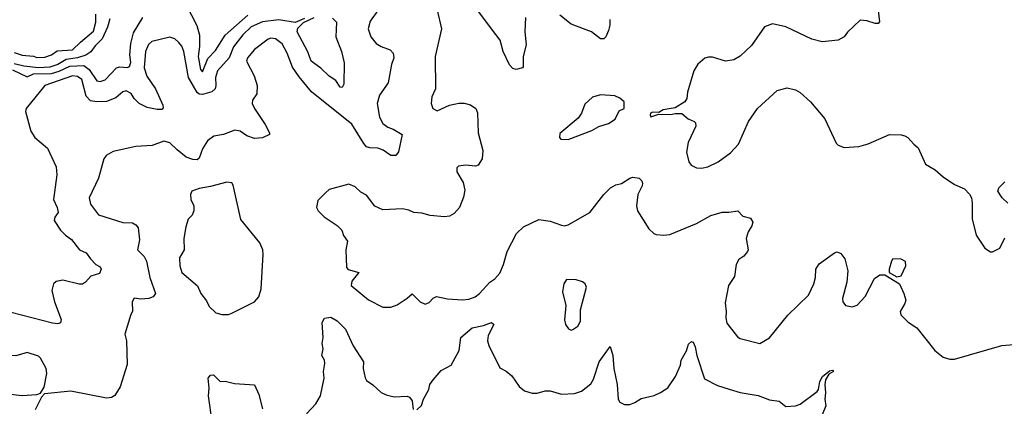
# Model space of a CAD drawing. Extents: x 2056909 to 2160450, y 827444 to 1016825.
# Tile 249 of 256: x 2089150 to 2095211, y 927222 to 929601. Entities that reach past the tile are written whole.
import ezdxf

# ---------------------------------------------------------------- set-up
doc = ezdxf.new("R2010")
doc.units = 0

msp = doc.modelspace()

# ---------------------------------------------------------------- linework, layer by layer
at = {"layer": '0CON10XD'}
for points in [[(2089115, 929398.9), (2089165, 929381.9), (2089235, 929376.2), (2089255, 929368), (2089305, 929370.4), (2089346, 929385), (2089381.4, 929408.6), (2089475, 929415.6), (2089525, 929461.5), (2089605, 929530), (2089618.8, 929585), (2089619.1, 929635)], [(2091355, 929656.7), (2091307.9, 929592.1), (2091295.8, 929545), (2091298, 929532), (2091310.8, 929495), (2091344.2, 929455), (2091375, 929435.5), (2091431.2, 929415), (2091449.2, 929395), (2091452.5, 929365), (2091439.2, 929325), (2091418.3, 929211.7), (2091363.9, 929136.1), (2091351.1, 929085), (2091365, 929000), (2091385, 928961.4), (2091415, 928938.6), (2091447.9, 928927.9), (2091503.3, 928895), (2091481.9, 928788.1), (2091465, 928765.7), (2091435, 928765.5), (2091387.1, 928797.1), (2091355, 928809.2), (2091305, 928812.1), (2091285, 928818.9), (2091267.9, 928837.9), (2091195, 928958.5), (2090946.8, 929156.8), (2090869.1, 929249.1), (2090829.4, 929309.4), (2090796.9, 929395), (2090765, 929451.9), (2090725, 929482.2), (2090695, 929487.5), (2090679.1, 929480.9), (2090595, 929417.1), (2090552.5, 929365), (2090545.7, 929345), (2090592.9, 929255), (2090611.4, 929195), (2090609.2, 929145), (2090583.8, 929105), (2090580.8, 929085), (2090594.3, 929055), (2090661.2, 928955), (2090686.7, 928905), (2090686.7, 928893.3), (2090645, 928874.2), (2090595, 928868.6), (2090548, 928885), (2090506.2, 928915), (2090475, 928920.6), (2090405, 928893.8), (2090345, 928884.5), (2090305.9, 928854.1), (2090274.5, 928805), (2090255, 928748.8), (2090242.1, 928737.9), (2090215, 928740), (2090175, 928754.4), (2090119.3, 928799.3), (2090075, 928841.9), (2090037.3, 928852.7), (2089965, 928826), (2089865, 928820.8), (2089725, 928790), (2089682.5, 928765), (2089666.7, 928745), (2089634.3, 928625.7), (2089577.5, 928505), (2089585.5, 928465), (2089635, 928400), (2089785, 928352.9), (2089845, 928350), (2089865, 928338.8), (2089878.8, 928318.8), (2089887.1, 928245), (2089874.2, 928185), (2089915, 928142.5), (2089930.4, 928115), (2089950, 928015), (2089985.8, 927915), (2089971.2, 927895), (2089945, 927884.3), (2089895, 927880), (2089855, 927886.2), (2089842.5, 927865), (2089843.8, 927805), (2089834.3, 927785.7), (2089798, 927665), (2089808, 927625), (2089810.5, 927479.5), (2089768.6, 927341.4), (2089735, 927288.6), (2089715, 927275.7), (2089685, 927272.2), (2089465, 927313.8), (2089302.5, 927297.5), (2089283, 927277), (2089245, 927200)], [(2090175, 929692.5), (2090240.2, 929565), (2090255.9, 929505), (2090255.9, 929435), (2090247.5, 929375), (2090263.6, 929295), (2090275, 929280), (2090308.5, 929361.5), (2090355, 929411.8), (2090414.4, 929505), (2090555, 929627.5)], [(2091719.7, 929659.7), (2091746, 929545), (2091707.1, 929375), (2091710, 929175), (2091687.5, 929125), (2091683.3, 929085), (2091693.3, 929055), (2091719.3, 929039.3), (2091795, 929074), (2091852.7, 929087.3), (2091885, 929087.5), (2091925, 929077.5), (2091958, 929055), (2091968.3, 929028.3), (2091972.5, 928905), (2092001.2, 928795), (2091996.2, 928745), (2091972.5, 928705), (2091955, 928698.8), (2091895, 928705.6), (2091851.7, 928698.3), (2091840.5, 928689.5), (2091840.8, 928665), (2091879.2, 928599.2), (2091889.4, 928550.6), (2091882.4, 928507.6), (2091858.1, 928445), (2091825, 928407.5), (2091795, 928390.8), (2091765, 928386.9), (2091675.6, 928395.6), (2091625, 928409.2), (2091575, 928414.2), (2091545, 928428), (2091505.7, 928435.7), (2091385, 928430), (2091335, 928452.5), (2091285, 928520), (2091249.5, 928539.5), (2091215, 928572), (2091175, 928588.8), (2091055, 928555.7), (2091031.2, 928535), (2090985, 928487.5), (2090976.7, 928445), (2090986.7, 928425), (2091025, 928386.7), (2091103.3, 928335), (2091132.5, 928305), (2091143, 928273), (2091167, 928237), (2091156.7, 928185), (2091161.2, 928075), (2091172.7, 928062.7), (2091236.7, 928045), (2091195, 927992), (2091189.2, 927965), (2091297.1, 927877.1), (2091385, 927832.5), (2091435, 927832), (2091472.5, 927845), (2091535, 927886.2), (2091565, 927913.8), (2091615, 927863.8), (2091645, 927850), (2091670.5, 927859.5), (2091695, 927886.7), (2091715, 927898), (2091782.3, 927882.3), (2091875, 927876.9), (2091915, 927880.6), (2091953.3, 927895), (2091980, 927915), (2092043.8, 927985), (2092075, 928006.2), (2092105, 928041.2), (2092128.1, 928095), (2092151.4, 928175), (2092208, 928285), (2092251.2, 928325), (2092345, 928370), (2092415, 928360), (2092485, 928335.7), (2092505, 928332.5), (2092525, 928337.5), (2092659.2, 928415), (2092746, 928525), (2092786.7, 928565), (2092820, 928585), (2092855, 928593.3), (2092905, 928626.2), (2092925, 928631.2), (2092962.5, 928625), (2092978.8, 928608.8), (2092983.8, 928595), (2092981.7, 928578.3), (2092954, 928525), (2092947.5, 928455), (2092952.9, 928425), (2093023.2, 928313.2), (2093052.5, 928285), (2093068.3, 928278.3), (2093115, 928273.8), (2093152.3, 928277.7), (2093315, 928346.2), (2093405, 928396), (2093475, 928417.1), (2093515, 928416), (2093570, 928425), (2093601.7, 928391.7), (2093648.8, 928378.8), (2093662, 928355), (2093657.6, 928332.4), (2093634, 928295), (2093622, 928255), (2093633.3, 928185), (2093630, 928175), (2093606.7, 928145), (2093577.5, 928125), (2093560, 928095), (2093550.5, 928019.5), (2093513.8, 927965), (2093492.7, 927857.3), (2093499.2, 927805), (2093495.6, 927765), (2093503.4, 927733.4), (2093568.3, 927648.3), (2093585, 927638.8), (2093705, 927608.8), (2093765, 927642), (2093877.2, 927782.8), (2094005.7, 927905), (2094038.1, 927975), (2094048.6, 928015), (2094051.4, 928065), (2094072.1, 928097.9), (2094165, 928166.7), (2094181.7, 928171.7), (2094205, 928162.5), (2094228.3, 928128.3), (2094247.5, 928055), (2094240.8, 927985), (2094213.8, 927885), (2094216.7, 927865), (2094232.3, 927842.3), (2094275, 927833.3), (2094305, 927843.8), (2094355, 927896.7), (2094412.6, 928007.4), (2094445, 928030), (2094475, 928031.5), (2094566, 927976), (2094591.9, 927915), (2094603.8, 927875), (2094598.8, 927855), (2094570, 927805), (2094573.8, 927785), (2094619.7, 927739.7), (2094672, 927705), (2094784.1, 927564.1), (2094835, 927523.3), (2094875, 927511.2), (2094905, 927511.2), (2095195, 927596.5), (2095294.5, 927604.5)], [(2092263.1, 929615), (2092258.6, 929525), (2092266.7, 929445), (2092250, 929375), (2092249.2, 929310.8), (2092245, 929303.3), (2092205, 929294), (2092185, 929300), (2092165, 929322), (2092125.5, 929405), (2092106.9, 929475), (2092053.6, 929545), (2091951.7, 929681.7)], [(2094431.2, 929675), (2094443.3, 929586.7), (2094435, 929577.5), (2094415, 929576.2), (2094365, 929594), (2094322.7, 929597.3), (2094245, 929523.3), (2094224, 929495), (2094188.8, 929475), (2094090, 929465), (2094025, 929480.5), (2093865, 929556.7), (2093784.1, 929575.9), (2093734.1, 929555.9), (2093655, 929441.2), (2093585, 929376.7), (2093545.7, 929354.3), (2093495, 929346), (2093415, 929370), (2093389.3, 929370.7), (2093366.4, 929363.6), (2093324.1, 929325.9), (2093298.8, 929285), (2093260, 929155), (2093256.7, 929115), (2093243.3, 929095), (2093185, 929057.5), (2093110, 929045), (2093085, 929030), (2093045, 929032.5), (2093032.5, 929025), (2093030, 929015), (2093035, 929003.3), (2093085, 929020), (2093155, 929016.7), (2093185, 929023.8), (2093225, 929023.3), (2093265, 928990), (2093302.5, 928975), (2093310, 928965), (2093311.2, 928945), (2093265.7, 928845), (2093254.4, 928784.4), (2093268, 928725), (2093283.3, 928705), (2093315, 928689.2), (2093345.9, 928685.9), (2093385, 928694.3), (2093450, 928725), (2093525, 928781.2), (2093573.8, 928835), (2093635.8, 928974.2), (2093691.2, 929055), (2093813.3, 929165), (2093875, 929181.9), (2093925, 929168.6), (2093955, 929152), (2094018, 929095), (2094105, 928990), (2094175, 928840), (2094188.3, 928828.3), (2094225, 928813.3), (2094315, 928819.2), (2094373, 928837), (2094505, 928893.8), (2094575, 928892), (2094597.5, 928885), (2094617.5, 928875), (2094653.3, 928835), (2094681.2, 928811.2), (2094725, 928712.5), (2094785, 928677.1), (2094835, 928633.8), (2094905, 928586.7), (2094965, 928558.8), (2094997.3, 928527.3), (2095008, 928505), (2095012.3, 928472.3), (2095011.9, 928375), (2095037.5, 928275), (2095091.2, 928195), (2095125, 928171.2), (2095138, 928172), (2095183.3, 928195), (2095215, 928257.5)], [(2090902.3, 929607.7), (2090845, 929582.9), (2090745, 929599.2), (2090645, 929587.1), (2090575, 929557.2), (2090523.1, 929506.9), (2090466.8, 929433.2), (2090438.6, 929365), (2090367, 929285), (2090355.6, 929245), (2090357.9, 929195), (2090352.8, 929175), (2090332.4, 929157.6), (2090275, 929139.7), (2090255, 929141.7), (2090242.7, 929152.7), (2090188.8, 929245), (2090160, 929405), (2090147.6, 929437.6), (2090130.4, 929460.4), (2090105, 929482.1), (2090075, 929492.7), (2089963.1, 929466.9), (2089942.9, 929447.1), (2089925.2, 929404.8), (2089915.7, 929305), (2089933, 929253), (2089985.5, 929175), (2090031.4, 929075), (2090032.3, 929057.7), (2090025, 929048.8), (2089995, 929047.1), (2089935, 929060), (2089885, 929085.7), (2089854, 929116), (2089836.6, 929146.6), (2089805, 929162.2), (2089785, 929155.6), (2089740.7, 929119.3), (2089685, 929097.5), (2089625.3, 929094.7), (2089585, 929102), (2089559.1, 929129.1), (2089532.5, 929232.5), (2089505, 929251.8), (2089475, 929255.7), (2089304.2, 929195), (2089190, 929055), (2089186.2, 929035), (2089217.8, 928915), (2089243.1, 928875), (2089320.5, 928810.5), (2089374.5, 928694.5), (2089378.5, 928645), (2089358, 928495), (2089380, 928445), (2089385.8, 928415), (2089366, 928385), (2089362, 928365), (2089401.2, 928305), (2089431.2, 928275), (2089467.8, 928247.8), (2089517.1, 928185), (2089558.6, 928165), (2089585, 928128.8), (2089618, 928095), (2089645, 928079.2), (2089651.8, 928065), (2089640.4, 928039.6), (2089587.9, 928022.1), (2089555.5, 927984.5), (2089536.3, 927973.7), (2089515, 927973.6), (2089415, 927997.3), (2089375, 927989.4), (2089358.6, 927975), (2089347.5, 927935), (2089363.1, 927865), (2089404.3, 927755), (2089401.2, 927735), (2089385, 927728.6), (2089352.6, 927732.6), (2089034.3, 927814.3)], [(2089105, 929291.1), (2089195, 929248.6), (2089235, 929267.5), (2089345, 929268.5), (2089393.3, 929283.3), (2089458.5, 929315), (2089545, 929317.9), (2089577, 929295), (2089624.8, 929224.8), (2089645, 929219.3), (2089675, 929231.2), (2089745, 929305.3), (2089765, 929310), (2089814, 929306), (2089825, 929311.9), (2089833, 929337), (2089828, 929385), (2089834.8, 929455), (2089851.2, 929518.8), (2089906.9, 929615)], [(2089704.5, 929605), (2089690.7, 929555), (2089657, 929483), (2089615, 929440.3), (2089588.1, 929401.9), (2089557.4, 929382.6), (2089505.4, 929365), (2089435.3, 929354.7), (2089385, 929324.6), (2089335, 929308.4), (2089265, 929304.3), (2089175, 929314.9), (2089115, 929329.9)], [(2091075, 929610.6), (2091100.6, 929585), (2091095.8, 929495), (2091130.8, 929405), (2091146.7, 929335), (2091145.4, 929204.6), (2091135, 929182.5), (2091122.9, 929185), (2091096.2, 929226.2), (2091055, 929253.1), (2091003.1, 929303.1), (2090945, 929344.5), (2090922.9, 929402.9), (2090858.2, 929525), (2090862.1, 929547.9), (2090897.1, 929582.9), (2090962.5, 929615)], [(2092781.5, 929601.5), (2092783.4, 929566.6), (2092775, 929534), (2092758.6, 929495), (2092745, 929482), (2092725, 929482), (2092670, 929525), (2092545, 929572.5), (2092475, 929628.9)], [(2092525, 928863.8), (2092671.7, 928918.3), (2092715, 928943.3), (2092775, 928962.5), (2092815, 928987.5), (2092840.7, 929039.3), (2092870, 929055), (2092870, 929095), (2092845, 929117.5), (2092813, 929133), (2092725, 929138), (2092676.2, 929123.8), (2092629.5, 929080.5), (2092608, 929025), (2092587.5, 928995), (2092475, 928900), (2092472.5, 928875), (2092480, 928865), (2092525, 928863.8)], [(2090395, 927785.8), (2090435, 927787.1), (2090455, 927794.3), (2090595.5, 927864.5), (2090622.5, 927895), (2090637.1, 927945), (2090648, 928155), (2090646, 928185), (2090627, 928227), (2090511.3, 928371.3), (2090463, 928583), (2090455, 928597.5), (2090425, 928600), (2090325, 928573.1), (2090255, 928562.5), (2090210, 928545), (2090201.2, 928525), (2090204.2, 928495), (2090220.8, 928455), (2090222.5, 928425), (2090212.1, 928397.9), (2090187.3, 928372.7), (2090173.3, 928325), (2090160, 928255), (2090161.2, 928185), (2090134.2, 928135), (2090135.6, 928085.6), (2090148, 928045), (2090243.4, 927963.4), (2090264, 927915), (2090299.5, 927869.5), (2090315.9, 927835.9), (2090357.3, 927797.3), (2090395, 927785.8)], [(2095232.2, 928472.2), (2095198, 928505), (2095171.2, 928545), (2095176.7, 928565), (2095215, 928603.3)], [(2094549.2, 928019.2), (2094575, 928024.8), (2094603.7, 928085), (2094602.3, 928112.3), (2094575.9, 928125.9), (2094525, 928128), (2094515.5, 928114.5), (2094502.1, 928065), (2094503, 928045), (2094549.2, 928019.2)], [(2092545, 927690), (2092555, 927693.3), (2092585, 927713.8), (2092602, 927745), (2092602.5, 927815), (2092638.8, 927955), (2092631.2, 927975), (2092615, 927988), (2092575, 927998.8), (2092515, 928002.5), (2092500, 927975), (2092492, 927925), (2092511.2, 927841.2), (2092504.3, 927754.3), (2092510, 927725), (2092528.3, 927698.3), (2092545, 927690)], [(2090914.4, 927175.6), (2090972.4, 927237.6), (2091002.2, 927285), (2091024, 927395), (2091020, 927435), (2091028, 927485), (2091025.7, 927505.8), (2091010, 927535), (2091018.5, 927575), (2091012.1, 927607.9), (2091017.5, 927645), (2091012, 927738), (2091026.2, 927763.8), (2091065, 927769.2), (2091105, 927748), (2091155, 927696), (2091203.1, 927593.1), (2091266, 927495), (2091264.4, 927455), (2091275.8, 927395.8), (2091285, 927380), (2091322.7, 927352.7), (2091375, 927306.2), (2091405, 927291.2), (2091455, 927280), (2091535, 927283.3), (2091548.3, 927278.3), (2091566.7, 927255), (2091571.7, 927201.7)], [(2091595, 927200), (2091623.6, 927226.4), (2091636.2, 927265), (2091668, 927325), (2091674, 927355), (2091694.2, 927385), (2091745, 927440.8), (2091805.8, 927474.2), (2091854.4, 927565), (2091865, 927645.8), (2091935, 927704.5), (2092005, 927719.2), (2092055, 927737.5), (2092068, 927725), (2092033.2, 927656.8), (2092029.4, 927625), (2092036.9, 927595), (2092105, 927457.5), (2092145, 927436.7), (2092179.7, 927409.7), (2092225, 927343.8), (2092257.3, 927317.3), (2092305, 927302.5), (2092335, 927302), (2092385, 927316.2), (2092415, 927316.2), (2092485, 927297.1), (2092565, 927299.5), (2092608, 927315), (2092665, 927358.8), (2092681.7, 927388.3), (2092717.5, 927495), (2092785, 927590), (2092801.9, 927535), (2092808.1, 927455), (2092828.2, 927355), (2092834.4, 927265), (2092845, 927246.2), (2092872.6, 927232.6), (2092905, 927233.6), (2092936, 927244), (2092975, 927270), (2093055, 927288.6), (2093095, 927305.7), (2093139.2, 927335), (2093186.2, 927405), (2093218, 927475), (2093222.5, 927505), (2093255, 927562.5), (2093265.8, 927604.2), (2093285, 927621.2), (2093295, 927616.7), (2093308.3, 927588.3), (2093318.1, 927535), (2093365, 927390), (2093445, 927348.6), (2093517.6, 927327.6), (2093585, 927306.9), (2093695, 927288.6), (2093765, 927262), (2093825, 927252.5), (2093865, 927220), (2093925, 927224.2), (2093955, 927234.2), (2094057.8, 927312.2), (2094066.5, 927325), (2094075, 927373.8), (2094091.8, 927405), (2094135, 927439.2), (2094153.3, 927443.3), (2094158.8, 927435), (2094130.9, 927419.1), (2094110.6, 927385), (2094105.5, 927355), (2094110, 927305), (2094106, 927265), (2094112, 927225), (2094063.6, 927103.6)], [(2089165, 927288.6), (2089255, 927293.3), (2089278.3, 927301.7), (2089300.7, 927339.3), (2089317.3, 927422.7), (2089313.1, 927455), (2089278.6, 927518.6), (2089265, 927529.2), (2089195, 927552.5), (2089125, 927532.9), (2089055, 927538.8), (2089035, 927532.5), (2089023.3, 927515), (2089023.3, 927485), (2088996.7, 927415), (2088996.7, 927385), (2089015, 927330), (2089075, 927298.6), (2089165, 927288.6)], [(2090333.6, 927125), (2090311.9, 927285), (2090316.1, 927333.9), (2090309.5, 927395), (2090325, 927413.3), (2090342.5, 927415), (2090384.1, 927374.1), (2090415, 927375.8), (2090439.7, 927369.7), (2090471.7, 927361.7), (2090595, 927353.3), (2090621.9, 927295), (2090645, 927206.7)]]:
    msp.add_lwpolyline(points, dxfattribs=at)

doc.saveas('drawing.dxf')
